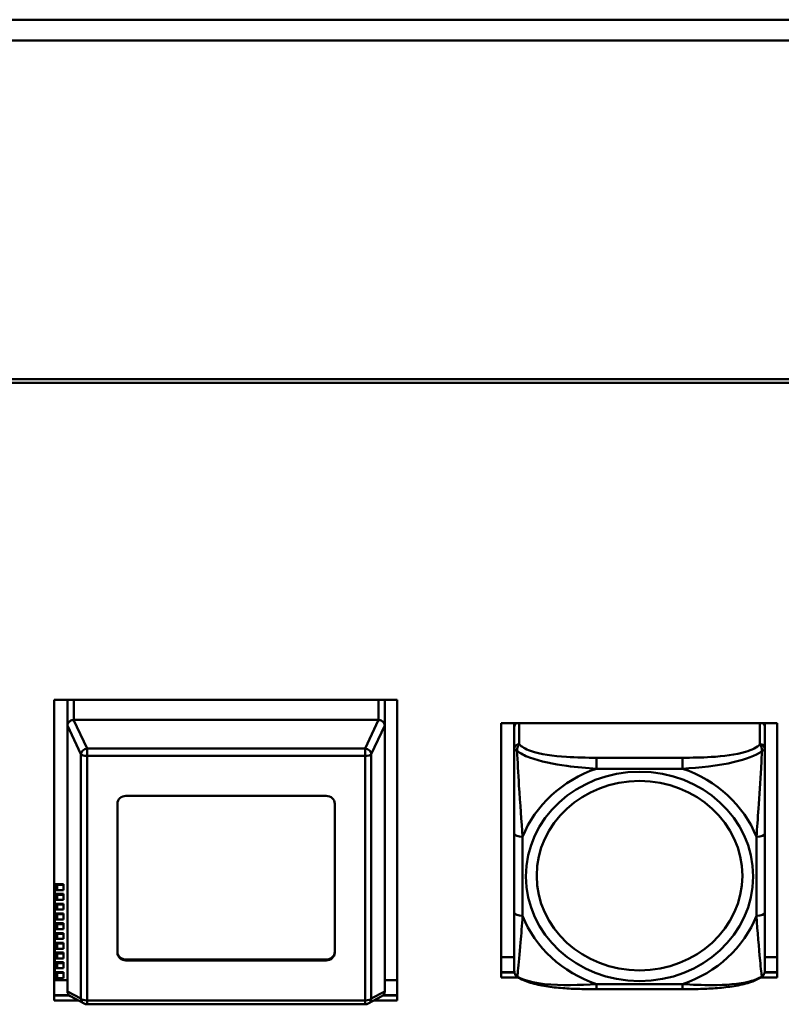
# Model space of a CAD drawing. Header units: inches. Extents: x 2.9 to 75, y -2.3 to 43.7.
# Tile 49 of 155: x 39.9 to 41.7, y 18.5 to 20.9. Entities that reach past the tile are written whole.
import ezdxf

# ---------------------------------------------------------------- set-up
doc = ezdxf.new("R2010")
doc.units = ezdxf.units.IN
doc.header["$MEASUREMENT"] = 0
doc.layers.add('Visible Edges(ROSSANSI)', color=7, linetype='Continuous', lineweight=50)
doc.layers.add('Visible Tangent Edges(ROSSANSI)', color=7, linetype='Continuous', lineweight=50)

msp = doc.modelspace()

# ---------------------------------------------------------------- linework, layer by layer
at = {"layer": 'Visible Edges(ROSSANSI)'}
for p, q in [((67.1024, 20.8532), (34.996, 20.8532)), ((67.1024, 20.8044), (34.996, 20.8044)), ((35.8642, 20.0063), (53.2403, 20.0063)), ((53.2293, 19.9979), (35.8742, 19.9979)), ((40.0192, 18.5425), (40.0192, 19.2506)), ((40.0192, 19.2506), (40.8272, 19.2506)), ((40.0502, 18.7173), (40.0502, 19.2506)), ((40.0502, 19.1897), (40.0502, 19.2506)), ((40.7982, 19.1897), (40.7982, 19.2506)), ((40.8272, 19.2506), (40.8272, 18.5425)), ((40.0502, 19.1897), (40.0502, 18.5644)), ((40.7832, 19.2035), (40.0652, 19.2035)), ((40.7982, 18.5644), (40.7982, 19.1897)), ((41.0722, 19.1958), (41.7228, 19.1958)), ((41.0722, 18.5967), (41.0722, 19.1958)), ((41.1032, 19.1958), (41.1032, 19.1919)), ((41.1032, 19.1864), (41.1032, 19.1919)), ((41.1032, 19.1864), (41.1032, 19.1353)), ((41.6938, 19.1919), (41.6938, 19.1958)), ((41.6938, 19.1919), (41.6938, 19.1864)), ((41.6938, 19.1353), (41.6938, 19.1864)), ((41.7228, 19.1958), (41.7228, 18.5967)), ((40.1882, 19.0245), (40.6602, 19.0245)), ((40.1682, 18.6552), (40.1682, 19.0061)), ((40.6802, 19.0061), (40.6802, 18.6552)), ((41.1032, 18.9356), (41.1032, 18.7494)), ((41.6938, 18.7494), (41.6938, 18.9356)), ((40.0207, 18.8165), (40.0407, 18.8165)), ((40.0257, 18.8146), (40.0407, 18.8146)), ((40.0407, 18.8146), (40.0407, 18.8165)), ((40.0407, 18.8026), (40.0407, 18.8146)), ((40.0207, 18.7972), (40.0207, 18.8126)), ((40.0207, 18.7852), (40.0207, 18.7972)), ((40.0207, 18.7935), (40.0407, 18.7935)), ((40.0257, 18.8026), (40.0407, 18.8026)), ((40.0257, 18.7916), (40.0407, 18.7916)), ((40.0407, 18.7916), (40.0407, 18.7935)), ((40.0407, 18.7796), (40.0407, 18.7916)), ((40.0207, 18.7741), (40.0207, 18.7852)), ((40.0207, 18.7622), (40.0207, 18.7741)), ((40.0207, 18.7705), (40.0407, 18.7705)), ((40.0257, 18.7796), (40.0407, 18.7796)), ((40.0257, 18.7685), (40.0407, 18.7685)), ((40.0407, 18.7685), (40.0407, 18.7705)), ((40.0407, 18.7566), (40.0407, 18.7685)), ((40.0207, 18.7511), (40.0207, 18.7622)), ((40.0207, 18.7392), (40.0207, 18.7511)), ((40.0207, 18.7475), (40.0407, 18.7475)), ((40.0257, 18.7566), (40.0407, 18.7566)), ((40.0257, 18.7455), (40.0407, 18.7455)), ((40.0407, 18.7455), (40.0407, 18.7475)), ((40.0407, 18.7336), (40.0407, 18.7455)), ((40.0207, 18.7281), (40.0207, 18.7392)), ((40.0207, 18.7161), (40.0207, 18.7281)), ((40.0207, 18.7245), (40.0407, 18.7245)), ((40.0257, 18.7336), (40.0407, 18.7336)), ((40.0257, 18.7225), (40.0407, 18.7225)), ((40.0407, 18.7225), (40.0407, 18.7245)), ((40.0407, 18.7105), (40.0407, 18.7225)), ((40.0207, 18.7051), (40.0207, 18.7161)), ((40.0207, 18.6931), (40.0207, 18.7051)), ((40.0207, 18.7014), (40.0407, 18.7014)), ((40.0257, 18.7105), (40.0407, 18.7105)), ((40.0257, 18.6995), (40.0407, 18.6995)), ((40.0407, 18.6995), (40.0407, 18.7014)), ((40.0407, 18.6875), (40.0407, 18.6995)), ((40.0207, 18.6821), (40.0207, 18.6931)), ((40.0207, 18.6701), (40.0207, 18.6821)), ((40.0207, 18.6784), (40.0407, 18.6784)), ((40.0257, 18.6875), (40.0407, 18.6875)), ((40.0257, 18.6765), (40.0407, 18.6765)), ((40.0407, 18.6765), (40.0407, 18.6784)), ((40.0407, 18.6645), (40.0407, 18.6765)), ((40.0207, 18.659), (40.0207, 18.6701)), ((40.0207, 18.6471), (40.0207, 18.659)), ((40.0207, 18.6554), (40.0407, 18.6554)), ((40.0257, 18.6645), (40.0407, 18.6645)), ((40.0257, 18.6534), (40.0407, 18.6534)), ((40.0407, 18.6534), (40.0407, 18.6554)), ((40.0407, 18.6415), (40.0407, 18.6534)), ((40.0207, 18.636), (40.0207, 18.6471)), ((40.0207, 18.624), (40.0207, 18.636)), ((40.0207, 18.6324), (40.0407, 18.6324)), ((40.0257, 18.6415), (40.0407, 18.6415)), ((40.0257, 18.6304), (40.0407, 18.6304)), ((40.0407, 18.6304), (40.0407, 18.6324)), ((40.0407, 18.6184), (40.0407, 18.6304)), ((40.1882, 18.6388), (40.6602, 18.6388)), ((40.6602, 18.6368), (40.1882, 18.6368)), ((41.0722, 18.6447), (41.1032, 18.6447)), ((41.6938, 18.6447), (41.7228, 18.6447)), ((40.0207, 18.613), (40.0207, 18.624)), ((40.0207, 18.601), (40.0207, 18.613)), ((40.0207, 18.6093), (40.0407, 18.6093)), ((40.0257, 18.6184), (40.0407, 18.6184)), ((40.0257, 18.6074), (40.0407, 18.6074)), ((40.0407, 18.6074), (40.0407, 18.6093)), ((40.0407, 18.5954), (40.0407, 18.6074)), ((41.0722, 18.6088), (41.1036, 18.6088)), ((41.1037, 18.6084), (41.0722, 18.6084)), ((41.7228, 18.6084), (41.6933, 18.6084)), ((41.6934, 18.6088), (41.7228, 18.6088)), ((40.0192, 18.5904), (40.0502, 18.5904)), ((40.0207, 18.5904), (40.0207, 18.601)), ((40.0257, 18.5954), (40.0407, 18.5954)), ((40.7982, 18.5904), (40.8272, 18.5904)), ((41.1128, 18.5967), (41.0722, 18.5967)), ((41.7228, 18.5967), (41.6842, 18.5967)), ((41.4996, 18.569), (41.2973, 18.569)), ((40.0192, 18.5546), (40.0543, 18.5546)), ((40.0548, 18.5542), (40.0192, 18.5542)), ((40.0758, 18.5425), (40.0192, 18.5425)), ((40.0893, 18.5352), (40.0574, 18.5523)), ((40.791, 18.5523), (40.759, 18.5352)), ((40.8272, 18.5425), (40.7726, 18.5425)), ((40.8272, 18.5542), (40.7936, 18.5542)), ((40.794, 18.5546), (40.8272, 18.5546)), ((40.752, 18.5334), (40.0964, 18.5334))]:
    msp.add_line(p, q, dxfattribs=at)
for centre, radius, start, end in [((41.1229, 18.6129), 0.0197, 180, 198.3045), ((41.6741, 18.6129), 0.0197, 341.6955, 0), ((40.0964, 18.5484), 0.015, 241.7883, 270), ((40.752, 18.5484), 0.015, 270, 298.2117)]:
    msp.add_arc(centre, radius, start, end, dxfattribs=at)
for centre, major_axis, ratio, start_param, end_param in [((40.0652, 19.1698), (-0.0135, 0.0239), 0.274661, 0.414326, 0.453524), ((40.0652, 19.1665), (0, 0.037), 0.405259, 0, 0.029054), ((40.7832, 19.1665), (0, 0.037), 0.405259, 6.254131, 6.283185), ((40.7832, 19.1698), (-0.0135, -0.0239), 0.274661, 2.688069, 2.727267), ((41.1091, 19.1919), (-0.00591, 0), 0.920845, 5.481431, 6.283185), ((41.115, 19.1864), (-0.0118, 0), 0.920845, 5.249292, 6.283185), ((41.682, 19.1864), (0.0118, 0), 0.920845, 0, 1.033893), ((41.6879, 19.1919), (0.00591, 0), 0.920845, 0, 0.801755), ((40.1882, 19.0061), (-0.02, 0), 0.920845, 4.712389, 6.283185), ((40.6602, 19.0061), (0.02, 0), 0.920845, 0, 1.570796), ((40.0207, 18.8146), (0.005, 0), 0.389928, 1.570796, 1.886919), ((40.0257, 18.8126), (-0.005, 0), 0.389928, 4.712389, 6.283185), ((40.0157, 18.7972), (0.005, 0), 0.389928, 5.472658, 6.283185), ((40.0257, 18.8007), (-0.005, 0), 0.389928, 4.712389, 6.283185), ((40.0257, 18.7896), (-0.005, 0), 0.389928, 4.712389, 6.283185), ((40.0157, 18.7852), (0.005, 0), 0.389928, 5.472658, 6.283185), ((40.0157, 18.7741), (0.005, 0), 0.389928, 5.472658, 6.283185), ((40.0257, 18.7776), (-0.005, 0), 0.389928, 4.712389, 6.283185), ((40.0257, 18.7666), (-0.005, 0), 0.389928, 4.712389, 6.283185), ((40.0157, 18.7622), (0.005, 0), 0.389928, 5.472658, 6.283185), ((40.0157, 18.7511), (0.005, 0), 0.389928, 5.472658, 6.283185), ((40.0257, 18.7546), (-0.005, 0), 0.389928, 4.712389, 6.283185), ((40.0257, 18.7436), (-0.005, 0), 0.389928, 4.712389, 6.283185), ((40.0157, 18.7392), (0.005, 0), 0.389928, 5.472658, 6.283185), ((40.0157, 18.7281), (0.005, 0), 0.389928, 5.472658, 6.283185), ((40.0257, 18.7316), (-0.005, 0), 0.389928, 4.712389, 6.283185), ((40.0257, 18.7206), (-0.005, 0), 0.389928, 4.712389, 6.283185), ((40.0157, 18.7161), (0.005, 0), 0.389928, 5.472658, 6.283185), ((40.0157, 18.7051), (0.005, 0), 0.389928, 5.472658, 6.283185), ((40.0257, 18.7086), (-0.005, 0), 0.389928, 4.712389, 6.283185), ((40.0257, 18.6975), (-0.005, 0), 0.389928, 4.712389, 6.283185), ((40.0652, 18.7173), (-0.015, 0), 0.920845, 0, 0.028778), ((40.0157, 18.6931), (0.005, 0), 0.389928, 5.472658, 6.283185), ((40.0157, 18.6821), (0.005, 0), 0.389928, 5.472658, 6.283185), ((40.0257, 18.6856), (-0.005, 0), 0.389928, 4.712389, 6.283185), ((40.0257, 18.6745), (-0.005, 0), 0.389928, 4.712389, 6.283185), ((40.0157, 18.6701), (0.005, 0), 0.389928, 5.472658, 6.283185), ((40.0157, 18.659), (0.005, 0), 0.389928, 5.472658, 6.283185), ((40.0257, 18.6625), (-0.005, 0), 0.389928, 4.712389, 6.283185), ((40.0257, 18.6515), (-0.005, 0), 0.389928, 4.712389, 6.283185), ((40.1882, 18.6572), (-0.02, 0), 0.920845, 0, 1.570796), ((40.1882, 18.6552), (-0.02, 0), 0.920845, 0, 1.570796), ((40.6602, 18.6572), (0.02, 0), 0.920845, 4.712389, 6.283185), ((40.6602, 18.6552), (0.02, 0), 0.920845, 4.712389, 6.283185), ((40.0157, 18.6471), (0.005, 0), 0.389928, 5.472658, 6.283185), ((40.0157, 18.636), (0.005, 0), 0.389928, 5.472658, 6.283185), ((40.0257, 18.6395), (-0.005, 0), 0.389928, 4.712389, 6.283185), ((40.0257, 18.6285), (-0.005, 0), 0.389928, 4.712389, 6.283185), ((40.0157, 18.624), (0.005, 0), 0.389928, 5.472658, 6.283185), ((40.0157, 18.613), (0.005, 0), 0.389928, 5.472658, 6.283185), ((40.0257, 18.6165), (-0.005, 0), 0.389928, 4.712389, 6.283185), ((40.0257, 18.6054), (-0.005, 0), 0.389928, 4.712389, 6.283185), ((40.0157, 18.601), (0.005, 0), 0.389928, 5.472658, 6.283185), ((40.0257, 18.5935), (-0.005, 0), 0.389928, 4.712389, 6.283185), ((40.0652, 18.5445), (-0.0135, 0.0239), 0.274661, 0.453524, 0.492722), ((40.7832, 18.5445), (-0.0135, -0.0239), 0.274661, 2.648871, 2.688069)]:
    msp.add_ellipse(centre, major_axis=major_axis, ratio=ratio, start_param=start_param, end_param=end_param, dxfattribs=at)
for points, knots in [([(40.0502, 19.1902), (40.0503, 19.192), (40.0509, 19.1941), (40.0522, 19.1963), (40.0526, 19.197), (40.0534, 19.1979), (40.0538, 19.1984), (40.0549, 19.1994), (40.0557, 19.2001), (40.0577, 19.2015), (40.0593, 19.2023), (40.062, 19.2031), (40.0634, 19.2034), (40.0647, 19.2035)], [-0.47517162, -0.47517162, -0.47517162, -0.47517162, -0.4593497, -0.4593497, -0.45391807, -0.45391807, -0.44954667, -0.44954667, -0.44251629, -0.44251629, -0.43082103, -0.43082103, -0.42105754, -0.42105754, -0.42105754, -0.42105754]), ([(40.7836, 19.2035), (40.785, 19.2034), (40.7863, 19.2031), (40.789, 19.2023), (40.7907, 19.2015), (40.7927, 19.2001), (40.7935, 19.1994), (40.7945, 19.1984), (40.795, 19.1979), (40.7957, 19.197), (40.7962, 19.1963), (40.7975, 19.1941), (40.7981, 19.192), (40.7982, 19.1902)], [-0.08937412, -0.08937412, -0.08937412, -0.08937412, -0.07961062, -0.07961062, -0.06791536, -0.06791536, -0.06088498, -0.06088498, -0.05651358, -0.05651358, -0.05108195, -0.05108195, -0.03526003, -0.03526003, -0.03526003, -0.03526003]), ([(41.1032, 19.1353), (41.1032, 19.1229), (41.1032, 19.1052), (41.1032, 19.0866), (41.1032, 19.058), (41.1032, 19.0277), (41.1032, 18.9992), (41.1032, 18.9775), (41.1032, 18.9563), (41.1032, 18.9356)], [-0.7968224, -0.7968224, -0.7968224, -0.7968224, -0.6514613, -0.6514613, -0.6514613, -0.427691, -0.427691, -0.427691, -0.2569517, -0.2569517, -0.2569517, -0.2569517]), ([(41.6938, 18.9356), (41.6938, 18.9574), (41.6938, 18.9799), (41.6938, 19.0029), (41.6938, 19.0332), (41.6938, 19.0657), (41.6938, 19.0953), (41.6938, 19.1106), (41.6938, 19.1248), (41.6938, 19.1353)], [0.2569537, 0.2569537, 0.2569537, 0.2569537, 0.4371919, 0.4371919, 0.4371919, 0.6739428, 0.6739428, 0.6739428, 0.7963818, 0.7963818, 0.7963818, 0.7963818]), ([(41.1032, 18.7494), (41.1032, 18.7276), (41.1032, 18.7058), (41.1032, 18.6859), (41.1032, 18.6596), (41.1032, 18.6353), (41.1032, 18.622), (41.1032, 18.6163), (41.1032, 18.6129), (41.1032, 18.6129)], [0.2569537, 0.2569537, 0.2569537, 0.2569537, 0.4371919, 0.4371919, 0.4371919, 0.6739428, 0.6739428, 0.6739428, 0.7768895, 0.7768895, 0.7768895, 0.7768895]), ([(41.6938, 18.6129), (41.6938, 18.6129), (41.6938, 18.618), (41.6938, 18.6262), (41.6938, 18.6407), (41.6938, 18.664), (41.6938, 18.6891), (41.6938, 18.7082), (41.6938, 18.7287), (41.6938, 18.7494)], [-0.7772577, -0.7772577, -0.7772577, -0.7772577, -0.6514613, -0.6514613, -0.6514613, -0.427691, -0.427691, -0.427691, -0.2569517, -0.2569517, -0.2569517, -0.2569517]), ([(41.1102, 18.5985), (41.1095, 18.5989), (41.109, 18.5994), (41.1079, 18.6005), (41.1074, 18.601), (41.1065, 18.6021), (41.1061, 18.6027), (41.1054, 18.6038), (41.1051, 18.6044), (41.1046, 18.6056), (41.1044, 18.6061), (41.1042, 18.6067)], [0.00778279, 0.00778279, 0.00778279, 0.00778279, 0.01268581, 0.01268581, 0.01758884, 0.01758884, 0.02249186, 0.02249186, 0.02739489, 0.02739489, 0.03229791, 0.03229791, 0.03229791, 0.03229791]), ([(41.6868, 18.5985), (41.6874, 18.5989), (41.688, 18.5994), (41.6891, 18.6005), (41.6896, 18.601), (41.6905, 18.6021), (41.6909, 18.6027), (41.6916, 18.6038), (41.6919, 18.6044), (41.6924, 18.6056), (41.6926, 18.6061), (41.6928, 18.6067)], [0.00778279, 0.00778279, 0.00778279, 0.00778279, 0.01268581, 0.01268581, 0.01758884, 0.01758884, 0.02249186, 0.02249186, 0.02739489, 0.02739489, 0.03229791, 0.03229791, 0.03229791, 0.03229791]), ([(41.2973, 18.569), (41.2842, 18.569), (41.2708, 18.5692), (41.2441, 18.5699), (41.2307, 18.5705), (41.2042, 18.5725), (41.191, 18.5739), (41.1653, 18.578), (41.1529, 18.5807), (41.1298, 18.5878), (41.1193, 18.5921), (41.1102, 18.5985)], [0.2569517, 0.2569517, 0.2569517, 0.2569517, 0.3566171, 0.3566171, 0.4562825, 0.4562825, 0.5559479, 0.5559479, 0.6556133, 0.6556133, 0.7552787, 0.7552787, 0.7552787, 0.7552787]), ([(41.6868, 18.5985), (41.6795, 18.5933), (41.6711, 18.5895), (41.6508, 18.5824), (41.6387, 18.5795), (41.6133, 18.5749), (41.6001, 18.5733), (41.5737, 18.5709), (41.5604, 18.5702), (41.5337, 18.5693), (41.5203, 18.5691), (41.5046, 18.569), (41.5021, 18.569), (41.4996, 18.569)], [-0.7548595, -0.7548595, -0.7548595, -0.7548595, -0.6739618, -0.6739618, -0.5743807, -0.5743807, -0.4747996, -0.4747996, -0.3752184, -0.3752184, -0.2756373, -0.2756373, -0.2569537, -0.2569537, -0.2569537, -0.2569537]), ([(40.0574, 18.5523), (40.0571, 18.5525), (40.0567, 18.5527), (40.0557, 18.5534), (40.0549, 18.5541), (40.0538, 18.5551), (40.0534, 18.5556), (40.0526, 18.5565), (40.0522, 18.5572), (40.0509, 18.5595), (40.0503, 18.5618), (40.0502, 18.5639)], [-0.07075934, -0.07075934, -0.07075934, -0.07075934, -0.06791536, -0.06791536, -0.06088498, -0.06088498, -0.05651358, -0.05651358, -0.05108195, -0.05108195, -0.03526003, -0.03526003, -0.03526003, -0.03526003]), ([(40.7982, 18.5639), (40.7981, 18.5618), (40.7975, 18.5595), (40.7962, 18.5572), (40.7957, 18.5565), (40.795, 18.5556), (40.7945, 18.5551), (40.7935, 18.5541), (40.7927, 18.5534), (40.7916, 18.5527), (40.7913, 18.5525), (40.7909, 18.5523)], [-0.47517162, -0.47517162, -0.47517162, -0.47517162, -0.4593497, -0.4593497, -0.45391807, -0.45391807, -0.44954667, -0.44954667, -0.44251629, -0.44251629, -0.43967231, -0.43967231, -0.43967231, -0.43967231])]:
    msp.add_open_spline(points, degree=3, knots=knots, dxfattribs=at)
at = {"layer": 'Visible Tangent Edges(ROSSANSI)'}
for p, q in [((40.0652, 19.2035), (40.0652, 19.2506)), ((40.7832, 19.2035), (40.7832, 19.2506)), ((40.0502, 19.1902), (40.082, 19.1229)), ((40.0964, 19.1365), (40.0647, 19.2035)), ((40.7836, 19.2035), (40.752, 19.1365)), ((40.7663, 19.1229), (40.7982, 19.1902)), ((41.115, 19.1462), (41.115, 19.1958)), ((41.682, 19.1958), (41.682, 19.1462)), ((40.082, 19.1229), (40.082, 18.5468)), ((40.752, 19.1365), (40.0964, 19.1365)), ((40.0964, 19.1187), (40.0964, 19.1365)), ((40.0964, 19.1187), (40.752, 19.1187)), ((40.0964, 18.5426), (40.0964, 19.1187)), ((40.752, 19.1365), (40.752, 19.1187)), ((40.752, 19.1187), (40.752, 18.5426)), ((40.7663, 18.5468), (40.7663, 19.1229)), ((41.2973, 19.1144), (41.2973, 19.0886)), ((41.4996, 19.1144), (41.2973, 19.1144)), ((41.4996, 19.1144), (41.4996, 19.0886)), ((41.2973, 19.0886), (41.4996, 19.0886)), ((41.1229, 18.7417), (41.1229, 18.928)), ((41.6741, 18.928), (41.6741, 18.7417)), ((40.0257, 18.8026), (40.0257, 18.8146)), ((40.0257, 18.7796), (40.0257, 18.7916)), ((40.0257, 18.7566), (40.0257, 18.7685)), ((40.0257, 18.7336), (40.0257, 18.7455)), ((40.0257, 18.7105), (40.0257, 18.7225)), ((40.0257, 18.6875), (40.0257, 18.6995)), ((40.0257, 18.6645), (40.0257, 18.6765)), ((40.0257, 18.6415), (40.0257, 18.6534)), ((40.0257, 18.6184), (40.0257, 18.6304)), ((40.1882, 18.6368), (40.1882, 18.6388)), ((40.6602, 18.6368), (40.6602, 18.6388)), ((40.0257, 18.5954), (40.0257, 18.6074)), ((41.4996, 18.5811), (41.2973, 18.5811)), ((41.2973, 18.569), (41.2973, 18.5811)), ((41.4996, 18.569), (41.4996, 18.5811)), ((40.082, 18.5468), (40.0502, 18.5639)), ((40.7982, 18.5639), (40.7663, 18.5468)), ((40.752, 18.5426), (40.0964, 18.5426)), ((40.0964, 18.5334), (40.0964, 18.5426)), ((40.752, 18.5426), (40.752, 18.5334))]:
    msp.add_line(p, q, dxfattribs=at)
for centre, major_axis, ratio, start_param, end_param in [((41.115, 19.1353), (-0.0118, 0), 0.920845, 4.712389, 6.283185), ((41.682, 19.1353), (0.0118, 0), 0.920845, 0, 1.570796), ((40.0964, 19.1245), (-0.0136, -0.0064), 0.767007, 4.364496, 5.866262), ((40.0964, 19.1245), (-0.015, 0), 0.389928, 0.286051, 1.570796), ((40.752, 19.1245), (-0.0136, 0.0064), 0.767007, 3.558516, 5.060282), ((40.752, 19.1245), (0.015, 0), 0.389928, 4.712389, 5.997134), ((41.3985, 18.8348), (-0.2936, 0), 0.920845, 5.064156, 5.931419), ((41.3985, 18.8348), (0.2936, 0), 0.920845, 0.351767, 1.21903), ((41.1229, 18.9356), (-0.0197, 0), 0.389928, 0, 1.570796), ((41.6741, 18.9356), (0.0197, 0), 0.389928, 4.712389, 6.283185), ((41.1229, 18.7494), (-0.0197, 0), 0.389928, 0, 1.570796), ((41.6741, 18.7494), (0.0197, 0), 0.389928, 4.712389, 6.283185), ((41.3985, 18.8348), (-0.2936, 0), 0.920845, 0.351767, 1.21903), ((41.3985, 18.8348), (0.2936, 0), 0.920845, 5.064156, 5.931419), ((40.0964, 18.5484), (-0.0071, -0.0132), 0.950334, 5.295323, 6.283185), ((40.0964, 18.5484), (-0.015, 0), 0.389928, 0.286051, 1.570796), ((40.752, 18.5484), (0.015, 0), 0.389928, 4.712389, 5.997134), ((40.752, 18.5484), (0.0071, -0.0132), 0.950334, 0, 0.987862)]:
    msp.add_ellipse(centre, major_axis=major_axis, ratio=ratio, start_param=start_param, end_param=end_param, dxfattribs=at)
for centre, major_axis in [((41.3985, 18.8348), (-0.2678, 0)), ((41.3985, 18.8365), (-0.2424, 0))]:
    msp.add_ellipse(centre, major_axis=major_axis, ratio=0.920845, dxfattribs=at)
for points, knots in [([(41.1101, 19.13), (41.1101, 19.1314), (41.1101, 19.1326), (41.1103, 19.1352), (41.1105, 19.1365), (41.111, 19.1384), (41.1112, 19.1391), (41.1115, 19.1401), (41.1116, 19.1405), (41.1119, 19.1413), (41.1121, 19.1418), (41.1127, 19.143), (41.1131, 19.1437), (41.114, 19.145), (41.1145, 19.1456), (41.115, 19.1462)], [-0.00023197, -0.00023197, -0.00023197, -0.00023197, 0.00913095, 0.00913095, 0.01983142, 0.01983142, 0.02651922, 0.02651922, 0.02986312, 0.02986312, 0.03521335, 0.03521335, 0.04377373, 0.04377373, 0.0532704, 0.0532704, 0.0532704, 0.0532704]), ([(41.2973, 19.1144), (41.2737, 19.1144), (41.2497, 19.1148), (41.2263, 19.1163), (41.1956, 19.1183), (41.1648, 19.1224), (41.1415, 19.1306), (41.1295, 19.1348), (41.1199, 19.1401), (41.115, 19.1462)], [0.2569537, 0.2569537, 0.2569537, 0.2569537, 0.4371919, 0.4371919, 0.4371919, 0.6739428, 0.6739428, 0.6739428, 0.7963818, 0.7963818, 0.7963818, 0.7963818]), ([(41.682, 19.1462), (41.6762, 19.139), (41.6637, 19.1329), (41.6485, 19.1283), (41.6251, 19.1213), (41.596, 19.1178), (41.5669, 19.1161), (41.5447, 19.1147), (41.5221, 19.1144), (41.4996, 19.1144)], [-0.7968224, -0.7968224, -0.7968224, -0.7968224, -0.6514613, -0.6514613, -0.6514613, -0.427691, -0.427691, -0.427691, -0.2569517, -0.2569517, -0.2569517, -0.2569517]), ([(41.682, 19.1462), (41.6825, 19.1456), (41.683, 19.145), (41.6839, 19.1437), (41.6843, 19.143), (41.6848, 19.1418), (41.6851, 19.1413), (41.6854, 19.1405), (41.6855, 19.1401), (41.6858, 19.1391), (41.686, 19.1384), (41.6865, 19.1365), (41.6867, 19.1352), (41.6869, 19.1326), (41.6869, 19.1314), (41.6869, 19.13)], [-0.0532704, -0.0532704, -0.0532704, -0.0532704, -0.04377373, -0.04377373, -0.03521335, -0.03521335, -0.02986312, -0.02986312, -0.02651922, -0.02651922, -0.01983142, -0.01983142, -0.00913095, -0.00913095, 0.00023197, 0.00023197, 0.00023197, 0.00023197]), ([(41.1032, 19.1353), (41.1032, 19.1352), (41.1033, 19.1351), (41.1035, 19.1349), (41.1037, 19.1347), (41.1041, 19.1344), (41.1043, 19.1342), (41.1046, 19.134), (41.1047, 19.1339), (41.1051, 19.1336), (41.1054, 19.1333), (41.1064, 19.1327), (41.107, 19.1322), (41.1085, 19.1311), (41.1092, 19.1306), (41.1101, 19.13)], [-0.0532704, -0.0532704, -0.0532704, -0.0532704, -0.04377373, -0.04377373, -0.03521335, -0.03521335, -0.02986312, -0.02986312, -0.02651922, -0.02651922, -0.01983142, -0.01983142, -0.00913095, -0.00913095, 0.00023197, 0.00023197, 0.00023197, 0.00023197]), ([(41.1101, 19.13), (41.1177, 19.1245), (41.1277, 19.1193), (41.1648, 19.1053), (41.1965, 19.099), (41.2507, 19.0918), (41.274, 19.0898), (41.2973, 19.0886)], [-0.7478145, -0.7478145, -0.7478145, -0.7478145, -0.6493253, -0.6493253, -0.427691, -0.427691, -0.2569537, -0.2569537, -0.2569537, -0.2569537]), ([(41.1229, 18.928), (41.1205, 18.9652), (41.1172, 19.0053), (41.1126, 19.0771), (41.111, 19.1068), (41.1101, 19.13)], [0.2569517, 0.2569517, 0.2569517, 0.2569517, 0.5559983, 0.5559983, 0.7482818, 0.7482818, 0.7482818, 0.7482818]), ([(41.4996, 19.0886), (41.5401, 19.0908), (41.5825, 19.0949), (41.6481, 19.1105), (41.6726, 19.1192), (41.6869, 19.13)], [0.2569517, 0.2569517, 0.2569517, 0.2569517, 0.5559983, 0.5559983, 0.7482818, 0.7482818, 0.7482818, 0.7482818]), ([(41.6869, 19.13), (41.6864, 19.1179), (41.6858, 19.1041), (41.6833, 19.0582), (41.681, 19.0249), (41.6771, 18.9713), (41.6755, 18.9494), (41.6741, 18.928)], [-0.7478145, -0.7478145, -0.7478145, -0.7478145, -0.6493253, -0.6493253, -0.427691, -0.427691, -0.2569537, -0.2569537, -0.2569537, -0.2569537]), ([(41.6869, 19.13), (41.6878, 19.1306), (41.6885, 19.1311), (41.69, 19.1322), (41.6906, 19.1327), (41.6915, 19.1333), (41.6919, 19.1336), (41.6923, 19.1339), (41.6924, 19.134), (41.6927, 19.1342), (41.6929, 19.1344), (41.6933, 19.1347), (41.6934, 19.1349), (41.6937, 19.1351), (41.6938, 19.1352), (41.6938, 19.1353)], [-0.00023197, -0.00023197, -0.00023197, -0.00023197, 0.00913095, 0.00913095, 0.01983142, 0.01983142, 0.02651922, 0.02651922, 0.02986312, 0.02986312, 0.03521335, 0.03521335, 0.04377373, 0.04377373, 0.0532704, 0.0532704, 0.0532704, 0.0532704]), ([(41.1101, 18.5989), (41.1106, 18.6009), (41.1112, 18.6055), (41.1137, 18.6278), (41.116, 18.6528), (41.1199, 18.6992), (41.1215, 18.72), (41.1229, 18.7417)], [-0.7478145, -0.7478145, -0.7478145, -0.7478145, -0.6493253, -0.6493253, -0.427691, -0.427691, -0.2569537, -0.2569537, -0.2569537, -0.2569537]), ([(41.6741, 18.7417), (41.6765, 18.7044), (41.6798, 18.6664), (41.6844, 18.6174), (41.686, 18.602), (41.6869, 18.5989)], [0.2569517, 0.2569517, 0.2569517, 0.2569517, 0.5559983, 0.5559983, 0.7482818, 0.7482818, 0.7482818, 0.7482818]), ([(41.1101, 18.5989), (41.1092, 18.5994), (41.1085, 18.6), (41.107, 18.6015), (41.1064, 18.6023), (41.1054, 18.6038), (41.1051, 18.6044), (41.1047, 18.6053), (41.1046, 18.6057), (41.1044, 18.6062), (41.1043, 18.6064), (41.1042, 18.6067)], [-0.00023197, -0.00023197, -0.00023197, -0.00023197, 0.00913095, 0.00913095, 0.01983142, 0.01983142, 0.02651922, 0.02651922, 0.02986312, 0.02986312, 0.03229791, 0.03229791, 0.03229791, 0.03229791]), ([(41.6928, 18.6067), (41.6927, 18.6064), (41.6926, 18.6062), (41.6924, 18.6057), (41.6923, 18.6053), (41.6919, 18.6044), (41.6915, 18.6038), (41.6906, 18.6023), (41.69, 18.6015), (41.6885, 18.6), (41.6878, 18.5994), (41.6869, 18.5989)], [-0.03229791, -0.03229791, -0.03229791, -0.03229791, -0.02986312, -0.02986312, -0.02651922, -0.02651922, -0.01983142, -0.01983142, -0.00913095, -0.00913095, 0.00023197, 0.00023197, 0.00023197, 0.00023197]), ([(41.2973, 18.5811), (41.2569, 18.5788), (41.2145, 18.5769), (41.1489, 18.584), (41.1244, 18.5897), (41.1101, 18.5989)], [0.2569517, 0.2569517, 0.2569517, 0.2569517, 0.5559983, 0.5559983, 0.7482818, 0.7482818, 0.7482818, 0.7482818]), ([(41.6869, 18.5989), (41.6793, 18.5943), (41.6693, 18.5902), (41.6322, 18.5807), (41.6005, 18.5787), (41.5462, 18.5786), (41.523, 18.5796), (41.4996, 18.5811)], [-0.7478145, -0.7478145, -0.7478145, -0.7478145, -0.6493253, -0.6493253, -0.427691, -0.427691, -0.2569537, -0.2569537, -0.2569537, -0.2569537])]:
    msp.add_open_spline(points, degree=3, knots=knots, dxfattribs=at)
for points in [[(41.1102, 18.5985), (41.1101, 18.5986), (41.1101, 18.5987), (41.1101, 18.5989)], [(41.6869, 18.5989), (41.6869, 18.5987), (41.6869, 18.5986), (41.6868, 18.5985)]]:
    msp.add_open_spline(points, degree=3, dxfattribs=at)

doc.saveas('drawing.dxf')
